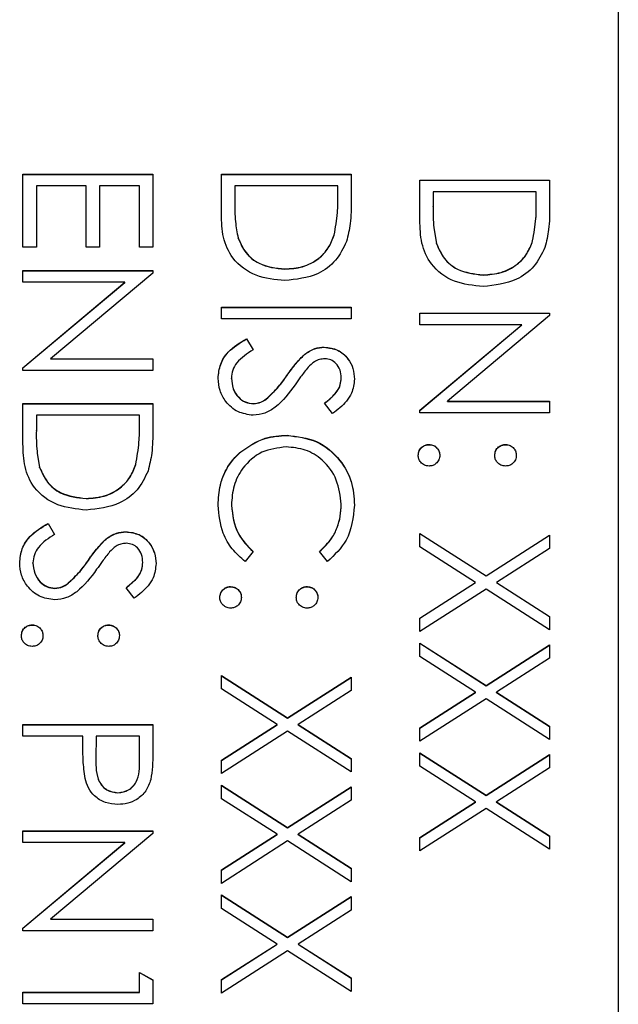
# Model space of a CAD drawing. Header units: millimetres. Extents: x 450 to 3165, y 25 to 2541.
# Tile 15 of 27: x 2971 to 2979, y 1207 to 1220. Entities that reach past the tile are written whole.
import ezdxf

# ---------------------------------------------------------------- set-up
doc = ezdxf.new("R2010")
doc.units = ezdxf.units.MM

msp = doc.modelspace()

# ---------------------------------------------------------------- linework, layer by layer
at = {"color": 7, "linetype": 'Continuous', "lineweight": 25}
for p, q in [((2979.036, 1246.071), (2979.036, 1186.093)), ((2971.236, 1217.205), (2971.236, 1218.163)), ((2971.236, 1218.163), (2972.936, 1218.163)), ((2972.936, 1218.163), (2972.936, 1217.205)), ((2973.836, 1218.163), (2975.536, 1218.163)), ((2973.836, 1217.637), (2973.836, 1218.163)), ((2975.536, 1218.163), (2975.536, 1217.82)), ((2971.236, 1218.161), (2972.936, 1218.161)), ((2973.836, 1218.161), (2975.536, 1218.161)), ((2976.436, 1218.086), (2978.136, 1218.086)), ((2976.436, 1217.56), (2976.436, 1218.086)), ((2976.436, 1218.083), (2978.136, 1218.083)), ((2978.136, 1218.086), (2978.136, 1217.743)), ((2971.411, 1218.011), (2971.411, 1217.205)), ((2972.065, 1218.011), (2971.411, 1218.011)), ((2972.065, 1217.205), (2972.065, 1218.011)), ((2972.239, 1218.011), (2972.239, 1217.205)), ((2972.762, 1218.011), (2972.239, 1218.011)), ((2972.762, 1217.205), (2972.762, 1218.011)), ((2974.011, 1218.011), (2974.011, 1217.816)), ((2975.362, 1218.011), (2974.011, 1218.011)), ((2975.362, 1217.891), (2975.362, 1218.011)), ((2976.611, 1217.934), (2976.611, 1217.739)), ((2977.962, 1217.934), (2976.611, 1217.934)), ((2977.962, 1217.814), (2977.962, 1217.934)), ((2974.011, 1217.813), (2974.011, 1217.816)), ((2975.362, 1217.889), (2975.362, 1217.891)), ((2977.962, 1217.811), (2977.962, 1217.814)), ((2976.611, 1217.736), (2976.611, 1217.739)), ((2974.054, 1217.327), (2974.054, 1217.33)), ((2975.314, 1217.366), (2975.314, 1217.369)), ((2977.914, 1217.289), (2977.914, 1217.292)), ((2971.411, 1217.205), (2971.236, 1217.205)), ((2972.239, 1217.205), (2972.065, 1217.205)), ((2972.936, 1217.205), (2972.762, 1217.205)), ((2976.654, 1217.25), (2976.654, 1217.253)), ((2971.236, 1216.9), (2972.936, 1216.9)), ((2971.236, 1216.747), (2971.236, 1216.9)), ((2971.236, 1216.897), (2972.936, 1216.897)), ((2972.936, 1216.9), (2972.936, 1216.868)), ((2974.665, 1216.919), (2974.665, 1216.921)), ((2972.571, 1216.747), (2971.236, 1216.747)), ((2971.236, 1215.627), (2972.571, 1216.747)), ((2971.236, 1215.624), (2972.571, 1216.744)), ((2972.936, 1216.868), (2971.598, 1215.745)), ((2972.571, 1216.744), (2972.571, 1216.747)), ((2977.265, 1216.842), (2977.265, 1216.844)), ((2973.836, 1216.268), (2973.836, 1216.42)), ((2973.836, 1216.42), (2975.536, 1216.42)), ((2973.836, 1216.418), (2975.536, 1216.418)), ((2975.536, 1216.42), (2975.536, 1216.268)), ((2975.536, 1216.268), (2973.836, 1216.268)), ((2976.436, 1216.343), (2978.136, 1216.343)), ((2976.436, 1216.191), (2976.436, 1216.343)), ((2976.436, 1216.341), (2978.136, 1216.341)), ((2978.136, 1216.311), (2976.798, 1215.189)), ((2978.136, 1216.343), (2978.136, 1216.311)), ((2977.771, 1216.191), (2976.436, 1216.191)), ((2976.436, 1215.071), (2977.771, 1216.191)), ((2976.436, 1215.068), (2977.771, 1216.188)), ((2977.771, 1216.188), (2977.771, 1216.191)), ((2974.164, 1216.006), (2974.25, 1215.863)), ((2974.164, 1216.004), (2974.164, 1216.006)), ((2974.164, 1216.004), (2974.25, 1215.86)), ((2975.183, 1215.895), (2975.183, 1215.897)), ((2971.598, 1215.745), (2972.936, 1215.745)), ((2971.598, 1215.742), (2971.598, 1215.745)), ((2971.598, 1215.742), (2972.936, 1215.742)), ((2972.936, 1215.745), (2972.936, 1215.592)), ((2974.924, 1215.8), (2974.924, 1215.802)), ((2971.236, 1215.592), (2971.236, 1215.627)), ((2972.936, 1215.592), (2971.236, 1215.592)), ((2973.967, 1215.487), (2973.967, 1215.49)), ((2974.693, 1215.521), (2974.693, 1215.524)), ((2975.406, 1215.493), (2975.406, 1215.496)), ((2974.422, 1215.215), (2974.422, 1215.218)), ((2971.236, 1215.157), (2972.936, 1215.157)), ((2971.236, 1214.63), (2971.236, 1215.157)), ((2971.236, 1215.154), (2972.936, 1215.154)), ((2972.936, 1215.157), (2972.936, 1214.813)), ((2974.255, 1215.154), (2974.255, 1215.157)), ((2975.292, 1215.026), (2975.188, 1215.164)), ((2976.436, 1215.036), (2976.436, 1215.071)), ((2976.798, 1215.189), (2978.136, 1215.189)), ((2976.798, 1215.186), (2976.798, 1215.189)), ((2976.798, 1215.186), (2978.136, 1215.186)), ((2978.136, 1215.189), (2978.136, 1215.036)), ((2971.411, 1215.004), (2971.411, 1214.809)), ((2972.762, 1215.004), (2971.411, 1215.004)), ((2972.762, 1214.885), (2972.762, 1215.004)), ((2978.136, 1215.036), (2976.436, 1215.036)), ((2971.411, 1214.806), (2971.411, 1214.809)), ((2972.762, 1214.882), (2972.762, 1214.885)), ((2974.696, 1214.74), (2974.696, 1214.743)), ((2976.556, 1214.619), (2976.556, 1214.622)), ((2977.559, 1214.619), (2977.559, 1214.622)), ((2974.09, 1214.524), (2974.09, 1214.527)), ((2971.454, 1214.321), (2971.454, 1214.323)), ((2972.714, 1214.36), (2972.714, 1214.362)), ((2972.065, 1213.912), (2972.065, 1213.915)), ((2973.967, 1213.825), (2973.967, 1213.827)), ((2975.406, 1213.835), (2975.406, 1213.838)), ((2971.564, 1213.588), (2971.65, 1213.444)), ((2971.564, 1213.585), (2971.564, 1213.588)), ((2971.564, 1213.585), (2971.65, 1213.442)), ((2972.583, 1213.476), (2972.583, 1213.479)), ((2976.436, 1213.456), (2977.303, 1212.902)), ((2976.436, 1213.28), (2976.436, 1213.456)), ((2976.436, 1213.454), (2977.303, 1212.899)), ((2977.303, 1212.902), (2978.136, 1213.435)), ((2977.303, 1212.899), (2978.136, 1213.432)), ((2978.136, 1213.435), (2978.136, 1213.259)), ((2972.324, 1213.381), (2972.324, 1213.384)), ((2977.166, 1212.814), (2976.436, 1213.28)), ((2974.25, 1213.22), (2974.149, 1213.087)), ((2975.224, 1213.087), (2975.122, 1213.22)), ((2978.136, 1213.259), (2977.441, 1212.814)), ((2971.367, 1213.068), (2971.367, 1213.071)), ((2972.093, 1213.103), (2972.093, 1213.106)), ((2972.806, 1213.075), (2972.806, 1213.077)), ((2977.303, 1212.899), (2977.303, 1212.902)), ((2971.822, 1212.796), (2971.822, 1212.799)), ((2972.692, 1212.608), (2972.588, 1212.745)), ((2973.956, 1212.757), (2973.956, 1212.76)), ((2974.959, 1212.757), (2974.959, 1212.76)), ((2976.436, 1212.347), (2977.166, 1212.814)), ((2976.436, 1212.344), (2977.166, 1212.811)), ((2977.166, 1212.811), (2977.166, 1212.814)), ((2977.441, 1212.814), (2978.136, 1212.369)), ((2977.441, 1212.811), (2977.441, 1212.814)), ((2977.441, 1212.811), (2978.136, 1212.366)), ((2971.655, 1212.736), (2971.655, 1212.738)), ((2977.303, 1212.726), (2976.436, 1212.171)), ((2978.136, 1212.193), (2977.303, 1212.726)), ((2978.136, 1212.369), (2978.136, 1212.193)), ((2971.356, 1212.256), (2971.356, 1212.259)), ((2972.359, 1212.256), (2972.359, 1212.259)), ((2976.436, 1212.171), (2976.436, 1212.347)), ((2976.436, 1212.019), (2977.303, 1211.464)), ((2976.436, 1211.843), (2976.436, 1212.019)), ((2976.436, 1212.016), (2977.303, 1211.461)), ((2977.303, 1211.464), (2978.136, 1211.997)), ((2977.303, 1211.461), (2978.136, 1211.994)), ((2978.136, 1211.997), (2978.136, 1211.821)), ((2977.166, 1211.376), (2976.436, 1211.843)), ((2978.136, 1211.821), (2977.441, 1211.376)), ((2973.836, 1211.594), (2974.703, 1211.04)), ((2973.836, 1211.418), (2973.836, 1211.594)), ((2973.836, 1211.592), (2974.703, 1211.037)), ((2974.703, 1211.04), (2975.536, 1211.573)), ((2974.703, 1211.037), (2975.536, 1211.57)), ((2975.536, 1211.573), (2975.536, 1211.397)), ((2977.303, 1211.461), (2977.303, 1211.464)), ((2974.566, 1210.952), (2973.836, 1211.418)), ((2975.536, 1211.397), (2974.841, 1210.952)), ((2976.436, 1210.909), (2977.166, 1211.376)), ((2976.436, 1210.906), (2977.166, 1211.373)), ((2977.166, 1211.373), (2977.166, 1211.376)), ((2977.441, 1211.376), (2978.136, 1210.931)), ((2977.441, 1211.373), (2977.441, 1211.376)), ((2977.441, 1211.373), (2978.136, 1210.928)), ((2977.303, 1211.288), (2976.436, 1210.733)), ((2978.136, 1210.755), (2977.303, 1211.288)), ((2971.236, 1210.799), (2971.236, 1210.952)), ((2971.236, 1210.952), (2972.936, 1210.952)), ((2971.236, 1210.949), (2972.936, 1210.949)), ((2972.936, 1210.952), (2972.936, 1210.618)), ((2973.836, 1210.485), (2974.566, 1210.952)), ((2973.836, 1210.482), (2974.566, 1210.949)), ((2974.566, 1210.949), (2974.566, 1210.952)), ((2974.703, 1211.037), (2974.703, 1211.04)), ((2974.841, 1210.952), (2975.536, 1210.507)), ((2974.841, 1210.949), (2974.841, 1210.952)), ((2974.841, 1210.949), (2975.536, 1210.504)), ((2974.703, 1210.864), (2973.836, 1210.309)), ((2975.536, 1210.331), (2974.703, 1210.864)), ((2976.436, 1210.733), (2976.436, 1210.909)), ((2978.136, 1210.931), (2978.136, 1210.755)), ((2972.021, 1210.799), (2971.236, 1210.799)), ((2972.021, 1210.678), (2972.021, 1210.799)), ((2972.195, 1210.799), (2972.192, 1210.502)), ((2972.762, 1210.799), (2972.195, 1210.799)), ((2972.762, 1210.488), (2972.762, 1210.799)), ((2976.436, 1210.581), (2977.303, 1210.026)), ((2976.436, 1210.405), (2976.436, 1210.581)), ((2976.436, 1210.578), (2977.303, 1210.023)), ((2977.303, 1210.026), (2978.136, 1210.559)), ((2977.303, 1210.023), (2978.136, 1210.556)), ((2978.136, 1210.559), (2978.136, 1210.383)), ((2972.192, 1210.496), (2972.192, 1210.492)), ((2972.762, 1210.486), (2972.762, 1210.488)), ((2973.836, 1210.309), (2973.836, 1210.485)), ((2975.536, 1210.507), (2975.536, 1210.331)), ((2977.166, 1209.938), (2976.436, 1210.405)), ((2978.136, 1210.383), (2977.441, 1209.938)), ((2972.48, 1210.056), (2972.48, 1210.058)), ((2973.836, 1210.156), (2974.703, 1209.602)), ((2973.836, 1209.98), (2973.836, 1210.156)), ((2973.836, 1210.154), (2974.703, 1209.599)), ((2974.703, 1209.602), (2975.536, 1210.135)), ((2974.703, 1209.599), (2975.536, 1210.132)), ((2975.536, 1210.135), (2975.536, 1209.959)), ((2974.566, 1209.514), (2973.836, 1209.98)), ((2975.536, 1209.959), (2974.841, 1209.514)), ((2976.436, 1209.471), (2977.166, 1209.938)), ((2976.436, 1209.468), (2977.166, 1209.935)), ((2977.166, 1209.935), (2977.166, 1209.938)), ((2977.303, 1210.023), (2977.303, 1210.026)), ((2977.441, 1209.938), (2978.136, 1209.493)), ((2977.441, 1209.935), (2977.441, 1209.938)), ((2977.441, 1209.935), (2978.136, 1209.49)), ((2977.303, 1209.85), (2976.436, 1209.295)), ((2978.136, 1209.317), (2977.303, 1209.85)), ((2971.236, 1209.557), (2972.936, 1209.557)), ((2971.236, 1209.405), (2971.236, 1209.557)), ((2971.236, 1209.555), (2972.936, 1209.555)), ((2972.936, 1209.525), (2971.598, 1208.403)), ((2972.936, 1209.557), (2972.936, 1209.525)), ((2974.703, 1209.599), (2974.703, 1209.602)), ((2972.571, 1209.405), (2971.236, 1209.405)), ((2971.236, 1208.285), (2972.571, 1209.405)), ((2971.236, 1208.282), (2972.571, 1209.402)), ((2972.571, 1209.402), (2972.571, 1209.405)), ((2973.836, 1209.047), (2974.566, 1209.514)), ((2973.836, 1209.044), (2974.566, 1209.511)), ((2974.703, 1209.426), (2973.836, 1208.871)), ((2974.566, 1209.511), (2974.566, 1209.514)), ((2975.536, 1208.893), (2974.703, 1209.426)), ((2974.841, 1209.514), (2975.536, 1209.069)), ((2974.841, 1209.511), (2974.841, 1209.514)), ((2974.841, 1209.511), (2975.536, 1209.066)), ((2976.436, 1209.295), (2976.436, 1209.471)), ((2978.136, 1209.493), (2978.136, 1209.317)), ((2973.836, 1208.871), (2973.836, 1209.047)), ((2975.536, 1209.069), (2975.536, 1208.893)), ((2973.836, 1208.719), (2974.703, 1208.164)), ((2973.836, 1208.543), (2973.836, 1208.719)), ((2973.836, 1208.716), (2974.703, 1208.161)), ((2974.703, 1208.164), (2975.536, 1208.697)), ((2974.703, 1208.161), (2975.536, 1208.694)), ((2975.536, 1208.697), (2975.536, 1208.521)), ((2974.566, 1208.076), (2973.836, 1208.543)), ((2975.536, 1208.521), (2974.841, 1208.076)), ((2971.598, 1208.403), (2972.936, 1208.403)), ((2971.598, 1208.4), (2971.598, 1208.403)), ((2971.598, 1208.4), (2972.936, 1208.4)), ((2972.936, 1208.403), (2972.936, 1208.25)), ((2971.236, 1208.25), (2971.236, 1208.285)), ((2972.936, 1208.25), (2971.236, 1208.25)), ((2974.703, 1208.161), (2974.703, 1208.164)), ((2973.836, 1207.609), (2974.566, 1208.076)), ((2973.836, 1207.606), (2974.566, 1208.073)), ((2974.703, 1207.988), (2973.836, 1207.433)), ((2974.566, 1208.073), (2974.566, 1208.076)), ((2975.536, 1207.455), (2974.703, 1207.988)), ((2974.841, 1208.076), (2975.536, 1207.631)), ((2974.841, 1208.073), (2974.841, 1208.076)), ((2974.841, 1208.073), (2975.536, 1207.628)), ((2972.762, 1207.444), (2972.762, 1207.705)), ((2972.762, 1207.705), (2972.936, 1207.606)), ((2972.762, 1207.703), (2972.936, 1207.603)), ((2972.936, 1207.606), (2972.936, 1207.292)), ((2973.836, 1207.433), (2973.836, 1207.609)), ((2975.536, 1207.631), (2975.536, 1207.455)), ((2971.236, 1207.444), (2972.762, 1207.444)), ((2971.236, 1207.292), (2971.236, 1207.444)), ((2971.236, 1207.441), (2972.762, 1207.441)), ((2972.762, 1207.441), (2972.762, 1207.444)), ((2972.936, 1207.292), (2971.236, 1207.292))]:
    msp.add_line(p, q, dxfattribs=at)
for points, knots in [([(2974.011, 1217.816), (2974.01, 1217.724), (2974.01, 1217.561), (2974.041, 1217.4), (2974.054, 1217.33)], [0, 0, 0, 0, 0.560426, 1, 1, 1, 1]), ([(2974.011, 1217.813), (2974.01, 1217.721), (2974.01, 1217.558), (2974.041, 1217.398), (2974.054, 1217.327)], [0, 0, 0, 0, 0.560426, 1, 1, 1, 1]), ([(2975.314, 1217.369), (2975.331, 1217.466), (2975.362, 1217.639), (2975.362, 1217.814), (2975.362, 1217.891)], [0, 0, 0, 0, 0.559542, 1, 1, 1, 1]), ([(2975.314, 1217.366), (2975.331, 1217.463), (2975.362, 1217.636), (2975.362, 1217.811), (2975.362, 1217.889)], [0, 0, 0, 0, 0.559542, 1, 1, 1, 1]), ([(2975.536, 1217.82), (2975.536, 1217.718), (2975.536, 1217.536), (2975.494, 1217.359), (2975.475, 1217.281)], [0, 0, 0, 0, 0.560445, 1, 1, 1, 1]), ([(2977.914, 1217.292), (2977.931, 1217.389), (2977.962, 1217.562), (2977.962, 1217.737), (2977.962, 1217.814)], [0, 0, 0, 0, 0.559542, 1, 1, 1, 1]), ([(2977.914, 1217.289), (2977.931, 1217.386), (2977.962, 1217.559), (2977.962, 1217.734), (2977.962, 1217.811)], [0, 0, 0, 0, 0.559542, 1, 1, 1, 1]), ([(2976.611, 1217.739), (2976.61, 1217.647), (2976.61, 1217.484), (2976.641, 1217.323), (2976.654, 1217.253)], [0, 0, 0, 0, 0.560426, 1, 1, 1, 1]), ([(2976.611, 1217.736), (2976.61, 1217.644), (2976.61, 1217.481), (2976.641, 1217.321), (2976.654, 1217.25)], [0, 0, 0, 0, 0.560426, 1, 1, 1, 1]), ([(2978.136, 1217.743), (2978.136, 1217.641), (2978.136, 1217.459), (2978.094, 1217.282), (2978.075, 1217.204)], [0, 0, 0, 0, 0.560445, 1, 1, 1, 1]), ([(2974.665, 1216.769), (2974.537, 1216.781), (2974.282, 1216.806), (2973.978, 1217.026), (2973.845, 1217.336), (2973.839, 1217.536), (2973.836, 1217.637)], [0, 0, 0, 0, 0.280124, 0.559248, 0.778837, 1, 1, 1, 1]), ([(2977.265, 1216.692), (2977.137, 1216.704), (2976.882, 1216.729), (2976.578, 1216.949), (2976.445, 1217.259), (2976.439, 1217.459), (2976.436, 1217.56)], [0, 0, 0, 0, 0.280124, 0.559248, 0.778837, 1, 1, 1, 1]), ([(2974.054, 1217.33), (2974.084, 1217.262), (2974.143, 1217.126), (2974.358, 1216.955), (2974.549, 1216.934), (2974.665, 1216.921)], [0, 0, 0, 0, 0.280536, 0.561015, 1, 1, 1, 1]), ([(2974.054, 1217.327), (2974.084, 1217.259), (2974.143, 1217.124), (2974.358, 1216.953), (2974.549, 1216.931), (2974.665, 1216.919)], [0, 0, 0, 0, 0.280536, 0.561015, 1, 1, 1, 1]), ([(2974.665, 1216.921), (2974.745, 1216.927), (2974.904, 1216.938), (2975.104, 1217.043), (2975.247, 1217.193), (2975.292, 1217.31), (2975.314, 1217.369)], [0, 0, 0, 0, 0.280178, 0.559765, 0.779797, 1, 1, 1, 1]), ([(2974.665, 1216.919), (2974.745, 1216.924), (2974.904, 1216.935), (2975.104, 1217.041), (2975.247, 1217.191), (2975.292, 1217.308), (2975.314, 1217.366)], [0, 0, 0, 0, 0.280178, 0.559765, 0.779797, 1, 1, 1, 1]), ([(2975.475, 1217.281), (2975.433, 1217.194), (2975.349, 1217.021), (2975.063, 1216.811), (2974.816, 1216.785), (2974.665, 1216.769)], [0, 0, 0, 0, 0.280264, 0.560715, 1, 1, 1, 1]), ([(2977.265, 1216.844), (2977.345, 1216.85), (2977.504, 1216.861), (2977.704, 1216.966), (2977.847, 1217.116), (2977.892, 1217.233), (2977.914, 1217.292)], [0, 0, 0, 0, 0.2801784, 0.5597646, 0.7797967, 1, 1, 1, 1]), ([(2977.265, 1216.842), (2977.345, 1216.847), (2977.504, 1216.858), (2977.704, 1216.964), (2977.847, 1217.114), (2977.892, 1217.231), (2977.914, 1217.289)], [0, 0, 0, 0, 0.280178, 0.559765, 0.779797, 1, 1, 1, 1]), ([(2976.654, 1217.253), (2976.684, 1217.185), (2976.743, 1217.049), (2976.958, 1216.878), (2977.149, 1216.857), (2977.265, 1216.844)], [0, 0, 0, 0, 0.280536, 0.561015, 1, 1, 1, 1]), ([(2976.654, 1217.25), (2976.684, 1217.182), (2976.743, 1217.047), (2976.958, 1216.875), (2977.149, 1216.854), (2977.265, 1216.842)], [0, 0, 0, 0, 0.280536, 0.561015, 1, 1, 1, 1]), ([(2978.075, 1217.204), (2978.033, 1217.117), (2977.949, 1216.944), (2977.663, 1216.734), (2977.416, 1216.708), (2977.265, 1216.692)], [0, 0, 0, 0, 0.280264, 0.560715, 1, 1, 1, 1]), ([(2973.793, 1215.49), (2973.799, 1215.552), (2973.812, 1215.678), (2973.94, 1215.872), (2974.079, 1215.955), (2974.164, 1216.006)], [0, 0, 0, 0, 0.27988, 0.559666, 1, 1, 1, 1]), ([(2973.793, 1215.487), (2973.799, 1215.55), (2973.812, 1215.675), (2973.94, 1215.869), (2974.079, 1215.953), (2974.164, 1216.004)], [0, 0, 0, 0, 0.2798798, 0.5596658, 1, 1, 1, 1]), ([(2974.25, 1215.863), (2974.173, 1215.812), (2974.065, 1215.742), (2973.978, 1215.598), (2973.971, 1215.526), (2973.967, 1215.49)], [0, 0, 0, 0, 0.559321, 0.779782, 1, 1, 1, 1]), ([(2974.924, 1215.802), (2974.968, 1215.832), (2975.047, 1215.886), (2975.142, 1215.894), (2975.183, 1215.897)], [0, 0, 0, 0, 0.55984, 1, 1, 1, 1]), ([(2974.924, 1215.8), (2974.968, 1215.83), (2975.047, 1215.883), (2975.142, 1215.891), (2975.183, 1215.895)], [0, 0, 0, 0, 0.55984, 1, 1, 1, 1]), ([(2975.183, 1215.897), (2975.244, 1215.89), (2975.364, 1215.875), (2975.495, 1215.759), (2975.568, 1215.62), (2975.576, 1215.526), (2975.58, 1215.479)], [0, 0, 0, 0, 0.2795526, 0.5587984, 0.7793777, 1, 1, 1, 1]), ([(2975.183, 1215.895), (2975.244, 1215.887), (2975.364, 1215.873), (2975.495, 1215.757), (2975.568, 1215.618), (2975.576, 1215.523), (2975.58, 1215.476)], [0, 0, 0, 0, 0.2795526, 0.5587984, 0.7793777, 1, 1, 1, 1]), ([(2974.693, 1215.524), (2974.732, 1215.579), (2974.802, 1215.678), (2974.887, 1215.764), (2974.924, 1215.802)], [0, 0, 0, 0, 0.560413, 1, 1, 1, 1]), ([(2974.693, 1215.521), (2974.732, 1215.577), (2974.802, 1215.675), (2974.887, 1215.762), (2974.924, 1215.8)], [0, 0, 0, 0, 0.560413, 1, 1, 1, 1]), ([(2975.19, 1215.745), (2975.167, 1215.743), (2975.119, 1215.739), (2975.041, 1215.702), (2974.997, 1215.659), (2974.971, 1215.633)], [0, 0, 0, 0, 0.279946, 0.559774, 1, 1, 1, 1]), ([(2975.406, 1215.496), (2975.403, 1215.53), (2975.398, 1215.599), (2975.345, 1215.682), (2975.272, 1215.737), (2975.218, 1215.742), (2975.19, 1215.745)], [0, 0, 0, 0, 0.280274, 0.559931, 0.77992, 1, 1, 1, 1]), ([(2974.971, 1215.633), (2974.938, 1215.591), (2974.88, 1215.516), (2974.825, 1215.439), (2974.801, 1215.404)], [0, 0, 0, 0, 0.559906, 1, 1, 1, 1]), ([(2974.253, 1215.004), (2974.183, 1215.014), (2974.044, 1215.033), (2973.896, 1215.168), (2973.806, 1215.325), (2973.797, 1215.435), (2973.793, 1215.49)], [0, 0, 0, 0, 0.279183, 0.559085, 0.779446, 1, 1, 1, 1]), ([(2973.967, 1215.49), (2973.972, 1215.444), (2973.981, 1215.353), (2974.05, 1215.241), (2974.148, 1215.17), (2974.219, 1215.161), (2974.255, 1215.157)], [0, 0, 0, 0, 0.280276, 0.560148, 0.780153, 1, 1, 1, 1]), ([(2973.967, 1215.487), (2973.972, 1215.441), (2973.981, 1215.35), (2974.05, 1215.238), (2974.148, 1215.167), (2974.219, 1215.158), (2974.255, 1215.154)], [0, 0, 0, 0, 0.2802764, 0.5601478, 0.7801531, 1, 1, 1, 1]), ([(2974.422, 1215.218), (2974.478, 1215.27), (2974.578, 1215.363), (2974.658, 1215.475), (2974.693, 1215.524)], [0, 0, 0, 0, 0.559496, 1, 1, 1, 1]), ([(2974.422, 1215.215), (2974.478, 1215.267), (2974.578, 1215.361), (2974.658, 1215.472), (2974.693, 1215.521)], [0, 0, 0, 0, 0.559496, 1, 1, 1, 1]), ([(2975.188, 1215.164), (2975.224, 1215.193), (2975.284, 1215.241), (2975.357, 1215.321), (2975.399, 1215.405), (2975.403, 1215.465), (2975.406, 1215.496)], [0, 0, 0, 0, 0.340409, 0.560482, 0.78018, 1, 1, 1, 1]), ([(2975.188, 1215.161), (2975.224, 1215.19), (2975.284, 1215.239), (2975.357, 1215.319), (2975.399, 1215.402), (2975.403, 1215.463), (2975.406, 1215.493)], [0, 0, 0, 0, 0.340409, 0.560482, 0.78018, 1, 1, 1, 1]), ([(2975.58, 1215.479), (2975.572, 1215.415), (2975.56, 1215.31), (2975.478, 1215.187), (2975.391, 1215.1), (2975.325, 1215.051), (2975.292, 1215.026)], [0, 0, 0, 0, 0.338729, 0.558835, 0.779344, 1, 1, 1, 1]), ([(2974.801, 1215.404), (2974.723, 1215.298), (2974.613, 1215.15), (2974.408, 1215.023), (2974.305, 1215.01), (2974.253, 1215.004)], [0, 0, 0, 0, 0.5601154, 0.7802838, 1, 1, 1, 1]), ([(2974.255, 1215.157), (2974.289, 1215.161), (2974.35, 1215.168), (2974.4, 1215.202), (2974.422, 1215.218)], [0, 0, 0, 0, 0.55899, 1, 1, 1, 1]), ([(2974.255, 1215.154), (2974.289, 1215.158), (2974.35, 1215.166), (2974.4, 1215.2), (2974.422, 1215.215)], [0, 0, 0, 0, 0.55899, 1, 1, 1, 1]), ([(2971.411, 1214.809), (2971.41, 1214.717), (2971.41, 1214.554), (2971.441, 1214.394), (2971.454, 1214.323)], [0, 0, 0, 0, 0.560426, 1, 1, 1, 1]), ([(2972.714, 1214.362), (2972.731, 1214.459), (2972.762, 1214.632), (2972.762, 1214.807), (2972.762, 1214.885)], [0, 0, 0, 0, 0.559542, 1, 1, 1, 1]), ([(2972.714, 1214.36), (2972.731, 1214.456), (2972.762, 1214.629), (2972.762, 1214.805), (2972.762, 1214.882)], [0, 0, 0, 0, 0.559542, 1, 1, 1, 1]), ([(2972.936, 1214.813), (2972.936, 1214.711), (2972.936, 1214.529), (2972.894, 1214.352), (2972.875, 1214.274)], [0, 0, 0, 0, 0.560445, 1, 1, 1, 1]), ([(2971.411, 1214.806), (2971.41, 1214.715), (2971.41, 1214.551), (2971.441, 1214.391), (2971.454, 1214.321)], [0, 0, 0, 0, 0.560426, 1, 1, 1, 1]), ([(2974.09, 1214.527), (2974.193, 1214.597), (2974.377, 1214.723), (2974.599, 1214.737), (2974.696, 1214.743)], [0, 0, 0, 0, 0.559029, 1, 1, 1, 1]), ([(2974.09, 1214.524), (2974.193, 1214.595), (2974.377, 1214.721), (2974.599, 1214.734), (2974.696, 1214.74)], [0, 0, 0, 0, 0.559029, 1, 1, 1, 1]), ([(2974.696, 1214.743), (2974.829, 1214.727), (2975.096, 1214.696), (2975.388, 1214.445), (2975.557, 1214.142), (2975.572, 1213.933), (2975.58, 1213.828)], [0, 0, 0, 0, 0.279512, 0.55908, 0.779374, 1, 1, 1, 1]), ([(2974.696, 1214.74), (2974.829, 1214.724), (2975.096, 1214.693), (2975.388, 1214.442), (2975.557, 1214.139), (2975.572, 1213.93), (2975.58, 1213.826)], [0, 0, 0, 0, 0.2795119, 0.5590796, 0.7793739, 1, 1, 1, 1]), ([(2972.065, 1213.762), (2971.937, 1213.775), (2971.682, 1213.799), (2971.378, 1214.02), (2971.245, 1214.329), (2971.239, 1214.529), (2971.236, 1214.63)], [0, 0, 0, 0, 0.280124, 0.559248, 0.778837, 1, 1, 1, 1]), ([(2974.685, 1214.59), (2974.575, 1214.577), (2974.355, 1214.551), (2974.118, 1214.338), (2973.985, 1214.086), (2973.973, 1213.914), (2973.967, 1213.827)], [0, 0, 0, 0, 0.279434, 0.558921, 0.779283, 1, 1, 1, 1]), ([(2975.406, 1213.838), (2975.393, 1213.946), (2975.368, 1214.163), (2975.184, 1214.416), (2974.941, 1214.567), (2974.77, 1214.582), (2974.685, 1214.59)], [0, 0, 0, 0, 0.279856, 0.559519, 0.779686, 1, 1, 1, 1]), ([(2976.415, 1214.48), (2976.417, 1214.501), (2976.422, 1214.543), (2976.461, 1214.589), (2976.507, 1214.617), (2976.54, 1214.621), (2976.556, 1214.622)], [0, 0, 0, 0, 0.279581, 0.559143, 0.779575, 1, 1, 1, 1]), ([(2976.415, 1214.478), (2976.417, 1214.499), (2976.422, 1214.54), (2976.461, 1214.586), (2976.507, 1214.615), (2976.54, 1214.618), (2976.556, 1214.619)], [0, 0, 0, 0, 0.279581, 0.559143, 0.779575, 1, 1, 1, 1]), ([(2976.556, 1214.622), (2976.577, 1214.62), (2976.619, 1214.615), (2976.665, 1214.576), (2976.694, 1214.53), (2976.696, 1214.497), (2976.698, 1214.48)], [0, 0, 0, 0, 0.279576, 0.559284, 0.779552, 1, 1, 1, 1]), ([(2976.556, 1214.619), (2976.577, 1214.617), (2976.619, 1214.612), (2976.665, 1214.573), (2976.694, 1214.527), (2976.696, 1214.494), (2976.698, 1214.478)], [0, 0, 0, 0, 0.279576, 0.559284, 0.779552, 1, 1, 1, 1]), ([(2977.417, 1214.48), (2977.42, 1214.501), (2977.424, 1214.543), (2977.463, 1214.589), (2977.51, 1214.618), (2977.542, 1214.621), (2977.559, 1214.622)], [0, 0, 0, 0, 0.279647, 0.559299, 0.779615, 1, 1, 1, 1]), ([(2977.417, 1214.478), (2977.42, 1214.499), (2977.424, 1214.54), (2977.463, 1214.587), (2977.51, 1214.615), (2977.542, 1214.618), (2977.559, 1214.619)], [0, 0, 0, 0, 0.2796468, 0.5592988, 0.7796148, 1, 1, 1, 1]), ([(2977.559, 1214.622), (2977.58, 1214.619), (2977.621, 1214.614), (2977.667, 1214.576), (2977.696, 1214.53), (2977.699, 1214.497), (2977.7, 1214.48)], [0, 0, 0, 0, 0.279585, 0.559454, 0.779697, 1, 1, 1, 1]), ([(2977.559, 1214.619), (2977.58, 1214.617), (2977.621, 1214.612), (2977.667, 1214.573), (2977.696, 1214.527), (2977.699, 1214.494), (2977.7, 1214.478)], [0, 0, 0, 0, 0.279585, 0.559454, 0.779697, 1, 1, 1, 1]), ([(2973.793, 1213.826), (2973.798, 1213.916), (2973.806, 1214.063), (2973.876, 1214.257), (2973.965, 1214.407), (2974.048, 1214.487), (2974.09, 1214.527)], [0, 0, 0, 0, 0.339838, 0.559927, 0.779959, 1, 1, 1, 1]), ([(2973.793, 1213.824), (2973.798, 1213.913), (2973.806, 1214.06), (2973.876, 1214.254), (2973.965, 1214.404), (2974.048, 1214.484), (2974.09, 1214.524)], [0, 0, 0, 0, 0.339838, 0.559927, 0.779959, 1, 1, 1, 1]), ([(2976.556, 1214.339), (2976.535, 1214.341), (2976.494, 1214.346), (2976.448, 1214.385), (2976.419, 1214.431), (2976.416, 1214.464), (2976.415, 1214.48)], [0, 0, 0, 0, 0.279469, 0.559358, 0.779674, 1, 1, 1, 1]), ([(2976.698, 1214.48), (2976.696, 1214.459), (2976.691, 1214.418), (2976.652, 1214.372), (2976.606, 1214.343), (2976.573, 1214.34), (2976.556, 1214.339)], [0, 0, 0, 0, 0.279602, 0.559212, 0.779475, 1, 1, 1, 1]), ([(2977.559, 1214.339), (2977.538, 1214.341), (2977.496, 1214.346), (2977.45, 1214.385), (2977.421, 1214.431), (2977.418, 1214.464), (2977.417, 1214.48)], [0, 0, 0, 0, 0.279517, 0.559326, 0.779544, 1, 1, 1, 1]), ([(2977.7, 1214.48), (2977.698, 1214.459), (2977.693, 1214.418), (2977.654, 1214.372), (2977.608, 1214.343), (2977.575, 1214.34), (2977.559, 1214.339)], [0, 0, 0, 0, 0.2796016, 0.559212, 0.7794752, 1, 1, 1, 1]), ([(2971.454, 1214.323), (2971.484, 1214.255), (2971.543, 1214.12), (2971.758, 1213.949), (2971.949, 1213.928), (2972.065, 1213.915)], [0, 0, 0, 0, 0.280536, 0.561015, 1, 1, 1, 1]), ([(2971.454, 1214.321), (2971.484, 1214.253), (2971.543, 1214.117), (2971.758, 1213.946), (2971.949, 1213.925), (2972.065, 1213.912)], [0, 0, 0, 0, 0.2805364, 0.5610151, 1, 1, 1, 1]), ([(2972.065, 1213.915), (2972.145, 1213.92), (2972.304, 1213.931), (2972.504, 1214.037), (2972.647, 1214.187), (2972.692, 1214.304), (2972.714, 1214.362)], [0, 0, 0, 0, 0.280178, 0.559765, 0.779797, 1, 1, 1, 1]), ([(2972.065, 1213.912), (2972.145, 1213.918), (2972.304, 1213.929), (2972.504, 1214.034), (2972.647, 1214.184), (2972.692, 1214.301), (2972.714, 1214.36)], [0, 0, 0, 0, 0.280178, 0.559765, 0.779797, 1, 1, 1, 1]), ([(2972.875, 1214.274), (2972.833, 1214.188), (2972.749, 1214.015), (2972.463, 1213.804), (2972.216, 1213.778), (2972.065, 1213.762)], [0, 0, 0, 0, 0.280264, 0.560715, 1, 1, 1, 1]), ([(2974.149, 1213.087), (2974.089, 1213.139), (2973.969, 1213.244), (2973.825, 1213.496), (2973.805, 1213.701), (2973.793, 1213.826)], [0, 0, 0, 0, 0.28041, 0.560795, 1, 1, 1, 1]), ([(2973.967, 1213.827), (2973.983, 1213.696), (2974.012, 1213.461), (2974.177, 1213.294), (2974.25, 1213.22)], [0, 0, 0, 0, 0.558772, 1, 1, 1, 1]), ([(2973.967, 1213.825), (2973.983, 1213.693), (2974.012, 1213.458), (2974.177, 1213.291), (2974.25, 1213.218)], [0, 0, 0, 0, 0.5587722, 1, 1, 1, 1]), ([(2975.122, 1213.22), (2975.18, 1213.276), (2975.276, 1213.367), (2975.356, 1213.533), (2975.399, 1213.683), (2975.403, 1213.786), (2975.406, 1213.838)], [0, 0, 0, 0, 0.339327, 0.559466, 0.779727, 1, 1, 1, 1]), ([(2975.122, 1213.218), (2975.18, 1213.273), (2975.276, 1213.365), (2975.356, 1213.531), (2975.399, 1213.68), (2975.403, 1213.783), (2975.406, 1213.835)], [0, 0, 0, 0, 0.3393271, 0.5594657, 0.7797271, 1, 1, 1, 1]), ([(2975.58, 1213.828), (2975.562, 1213.665), (2975.53, 1213.374), (2975.318, 1213.175), (2975.224, 1213.087)], [0, 0, 0, 0, 0.559517, 1, 1, 1, 1]), ([(2971.193, 1213.071), (2971.199, 1213.134), (2971.212, 1213.26), (2971.34, 1213.453), (2971.479, 1213.537), (2971.564, 1213.588)], [0, 0, 0, 0, 0.27988, 0.559666, 1, 1, 1, 1]), ([(2971.193, 1213.068), (2971.199, 1213.131), (2971.212, 1213.257), (2971.34, 1213.451), (2971.479, 1213.534), (2971.564, 1213.585)], [0, 0, 0, 0, 0.27988, 0.559666, 1, 1, 1, 1]), ([(2971.65, 1213.444), (2971.573, 1213.394), (2971.465, 1213.323), (2971.378, 1213.179), (2971.371, 1213.107), (2971.367, 1213.071)], [0, 0, 0, 0, 0.559321, 0.779782, 1, 1, 1, 1]), ([(2972.324, 1213.384), (2972.368, 1213.414), (2972.447, 1213.467), (2972.542, 1213.475), (2972.583, 1213.479)], [0, 0, 0, 0, 0.55984, 1, 1, 1, 1]), ([(2972.324, 1213.381), (2972.368, 1213.411), (2972.447, 1213.465), (2972.542, 1213.473), (2972.583, 1213.476)], [0, 0, 0, 0, 0.55984, 1, 1, 1, 1]), ([(2972.583, 1213.479), (2972.644, 1213.472), (2972.764, 1213.457), (2972.895, 1213.341), (2972.968, 1213.202), (2972.976, 1213.108), (2972.98, 1213.06)], [0, 0, 0, 0, 0.279553, 0.558798, 0.779378, 1, 1, 1, 1]), ([(2972.583, 1213.476), (2972.644, 1213.469), (2972.764, 1213.454), (2972.895, 1213.338), (2972.968, 1213.199), (2972.976, 1213.105), (2972.98, 1213.058)], [0, 0, 0, 0, 0.279553, 0.558798, 0.779378, 1, 1, 1, 1]), ([(2972.093, 1213.106), (2972.132, 1213.161), (2972.202, 1213.26), (2972.287, 1213.346), (2972.324, 1213.384)], [0, 0, 0, 0, 0.560413, 1, 1, 1, 1]), ([(2972.093, 1213.103), (2972.132, 1213.158), (2972.202, 1213.257), (2972.287, 1213.343), (2972.324, 1213.381)], [0, 0, 0, 0, 0.560413, 1, 1, 1, 1]), ([(2972.59, 1213.327), (2972.567, 1213.325), (2972.519, 1213.321), (2972.441, 1213.284), (2972.397, 1213.241), (2972.371, 1213.215)], [0, 0, 0, 0, 0.279946, 0.559774, 1, 1, 1, 1]), ([(2972.806, 1213.077), (2972.803, 1213.112), (2972.798, 1213.181), (2972.745, 1213.264), (2972.672, 1213.318), (2972.618, 1213.324), (2972.59, 1213.327)], [0, 0, 0, 0, 0.280274, 0.559931, 0.77992, 1, 1, 1, 1]), ([(2972.371, 1213.215), (2972.338, 1213.173), (2972.28, 1213.098), (2972.225, 1213.02), (2972.201, 1212.986)], [0, 0, 0, 0, 0.559906, 1, 1, 1, 1]), ([(2971.653, 1212.586), (2971.583, 1212.595), (2971.444, 1212.614), (2971.296, 1212.75), (2971.206, 1212.907), (2971.197, 1213.016), (2971.193, 1213.071)], [0, 0, 0, 0, 0.279183, 0.559085, 0.779446, 1, 1, 1, 1]), ([(2971.367, 1213.071), (2971.372, 1213.026), (2971.381, 1212.934), (2971.45, 1212.823), (2971.548, 1212.752), (2971.619, 1212.743), (2971.655, 1212.738)], [0, 0, 0, 0, 0.2802764, 0.5601478, 0.7801531, 1, 1, 1, 1]), ([(2971.367, 1213.068), (2971.372, 1213.023), (2971.381, 1212.932), (2971.45, 1212.82), (2971.548, 1212.749), (2971.619, 1212.74), (2971.655, 1212.736)], [0, 0, 0, 0, 0.280276, 0.560148, 0.780153, 1, 1, 1, 1]), ([(2971.822, 1212.799), (2971.878, 1212.852), (2971.978, 1212.945), (2972.058, 1213.057), (2972.093, 1213.106)], [0, 0, 0, 0, 0.559496, 1, 1, 1, 1]), ([(2971.822, 1212.796), (2971.878, 1212.849), (2971.978, 1212.942), (2972.058, 1213.054), (2972.093, 1213.103)], [0, 0, 0, 0, 0.5594958, 1, 1, 1, 1]), ([(2972.588, 1212.745), (2972.624, 1212.775), (2972.684, 1212.823), (2972.757, 1212.903), (2972.799, 1212.986), (2972.803, 1213.047), (2972.806, 1213.077)], [0, 0, 0, 0, 0.340409, 0.560482, 0.78018, 1, 1, 1, 1]), ([(2972.588, 1212.743), (2972.624, 1212.772), (2972.684, 1212.82), (2972.757, 1212.9), (2972.799, 1212.983), (2972.803, 1213.044), (2972.806, 1213.075)], [0, 0, 0, 0, 0.340409, 0.560482, 0.78018, 1, 1, 1, 1]), ([(2972.98, 1213.06), (2972.972, 1212.997), (2972.96, 1212.892), (2972.878, 1212.768), (2972.791, 1212.682), (2972.725, 1212.632), (2972.692, 1212.608)], [0, 0, 0, 0, 0.3387292, 0.5588354, 0.7793438, 1, 1, 1, 1]), ([(2972.201, 1212.986), (2972.123, 1212.88), (2972.013, 1212.731), (2971.808, 1212.605), (2971.705, 1212.592), (2971.653, 1212.586)], [0, 0, 0, 0, 0.560115, 0.780284, 1, 1, 1, 1]), ([(2971.655, 1212.738), (2971.689, 1212.742), (2971.75, 1212.75), (2971.8, 1212.784), (2971.822, 1212.799)], [0, 0, 0, 0, 0.5589902, 1, 1, 1, 1]), ([(2971.655, 1212.736), (2971.689, 1212.74), (2971.75, 1212.747), (2971.8, 1212.781), (2971.822, 1212.796)], [0, 0, 0, 0, 0.55899, 1, 1, 1, 1]), ([(2973.815, 1212.618), (2973.817, 1212.639), (2973.822, 1212.681), (2973.861, 1212.727), (2973.907, 1212.755), (2973.94, 1212.759), (2973.956, 1212.76)], [0, 0, 0, 0, 0.2795812, 0.5591432, 0.7795754, 1, 1, 1, 1]), ([(2973.815, 1212.616), (2973.817, 1212.637), (2973.822, 1212.678), (2973.861, 1212.724), (2973.907, 1212.753), (2973.94, 1212.756), (2973.956, 1212.757)], [0, 0, 0, 0, 0.279581, 0.559143, 0.779575, 1, 1, 1, 1]), ([(2973.956, 1212.76), (2973.977, 1212.758), (2974.019, 1212.753), (2974.065, 1212.714), (2974.094, 1212.668), (2974.096, 1212.635), (2974.098, 1212.618)], [0, 0, 0, 0, 0.279576, 0.559284, 0.779552, 1, 1, 1, 1]), ([(2973.956, 1212.757), (2973.977, 1212.755), (2974.019, 1212.75), (2974.065, 1212.711), (2974.094, 1212.665), (2974.096, 1212.632), (2974.098, 1212.616)], [0, 0, 0, 0, 0.2795762, 0.5592837, 0.7795524, 1, 1, 1, 1]), ([(2974.817, 1212.618), (2974.82, 1212.639), (2974.824, 1212.681), (2974.863, 1212.727), (2974.91, 1212.756), (2974.942, 1212.759), (2974.959, 1212.76)], [0, 0, 0, 0, 0.2796468, 0.5592988, 0.7796148, 1, 1, 1, 1]), ([(2974.817, 1212.616), (2974.82, 1212.637), (2974.824, 1212.678), (2974.863, 1212.725), (2974.91, 1212.753), (2974.942, 1212.756), (2974.959, 1212.757)], [0, 0, 0, 0, 0.279647, 0.559299, 0.779615, 1, 1, 1, 1]), ([(2974.959, 1212.76), (2974.98, 1212.757), (2975.021, 1212.752), (2975.067, 1212.714), (2975.096, 1212.668), (2975.099, 1212.635), (2975.1, 1212.618)], [0, 0, 0, 0, 0.2795852, 0.5594544, 0.7796968, 1, 1, 1, 1]), ([(2974.959, 1212.757), (2974.98, 1212.755), (2975.021, 1212.75), (2975.067, 1212.711), (2975.096, 1212.665), (2975.099, 1212.632), (2975.1, 1212.616)], [0, 0, 0, 0, 0.279585, 0.559454, 0.779697, 1, 1, 1, 1]), ([(2973.956, 1212.477), (2973.935, 1212.479), (2973.894, 1212.484), (2973.848, 1212.523), (2973.819, 1212.569), (2973.816, 1212.602), (2973.815, 1212.618)], [0, 0, 0, 0, 0.279469, 0.559358, 0.779674, 1, 1, 1, 1]), ([(2974.098, 1212.618), (2974.096, 1212.597), (2974.091, 1212.556), (2974.052, 1212.51), (2974.006, 1212.481), (2973.973, 1212.478), (2973.956, 1212.477)], [0, 0, 0, 0, 0.279602, 0.559212, 0.779475, 1, 1, 1, 1]), ([(2974.959, 1212.477), (2974.938, 1212.479), (2974.896, 1212.484), (2974.85, 1212.523), (2974.821, 1212.569), (2974.818, 1212.602), (2974.817, 1212.618)], [0, 0, 0, 0, 0.279517, 0.559326, 0.779544, 1, 1, 1, 1]), ([(2975.1, 1212.618), (2975.098, 1212.597), (2975.093, 1212.556), (2975.054, 1212.51), (2975.008, 1212.481), (2974.975, 1212.478), (2974.959, 1212.477)], [0, 0, 0, 0, 0.2796016, 0.559212, 0.7794752, 1, 1, 1, 1]), ([(2971.215, 1212.117), (2971.217, 1212.138), (2971.222, 1212.18), (2971.261, 1212.226), (2971.307, 1212.254), (2971.34, 1212.257), (2971.356, 1212.259)], [0, 0, 0, 0, 0.279581, 0.559143, 0.779575, 1, 1, 1, 1]), ([(2971.215, 1212.115), (2971.217, 1212.135), (2971.222, 1212.177), (2971.261, 1212.223), (2971.307, 1212.252), (2971.34, 1212.255), (2971.356, 1212.256)], [0, 0, 0, 0, 0.2795812, 0.5591432, 0.7795754, 1, 1, 1, 1]), ([(2971.356, 1212.259), (2971.377, 1212.256), (2971.419, 1212.251), (2971.465, 1212.213), (2971.494, 1212.167), (2971.496, 1212.134), (2971.498, 1212.117)], [0, 0, 0, 0, 0.279576, 0.559284, 0.779552, 1, 1, 1, 1]), ([(2971.356, 1212.256), (2971.377, 1212.254), (2971.419, 1212.249), (2971.465, 1212.21), (2971.494, 1212.164), (2971.496, 1212.131), (2971.498, 1212.115)], [0, 0, 0, 0, 0.279576, 0.559284, 0.779552, 1, 1, 1, 1]), ([(2972.217, 1212.117), (2972.22, 1212.138), (2972.224, 1212.18), (2972.263, 1212.226), (2972.31, 1212.255), (2972.342, 1212.257), (2972.359, 1212.259)], [0, 0, 0, 0, 0.279647, 0.559299, 0.779615, 1, 1, 1, 1]), ([(2972.217, 1212.115), (2972.22, 1212.136), (2972.224, 1212.177), (2972.263, 1212.223), (2972.31, 1212.252), (2972.342, 1212.255), (2972.359, 1212.256)], [0, 0, 0, 0, 0.279647, 0.559299, 0.779615, 1, 1, 1, 1]), ([(2972.359, 1212.259), (2972.38, 1212.256), (2972.421, 1212.251), (2972.467, 1212.213), (2972.496, 1212.166), (2972.499, 1212.134), (2972.5, 1212.117)], [0, 0, 0, 0, 0.279585, 0.559454, 0.779697, 1, 1, 1, 1]), ([(2972.359, 1212.256), (2972.38, 1212.254), (2972.421, 1212.248), (2972.467, 1212.21), (2972.496, 1212.164), (2972.499, 1212.131), (2972.5, 1212.115)], [0, 0, 0, 0, 0.279585, 0.559454, 0.779697, 1, 1, 1, 1]), ([(2971.356, 1211.976), (2971.335, 1211.978), (2971.294, 1211.983), (2971.248, 1212.022), (2971.219, 1212.068), (2971.216, 1212.101), (2971.215, 1212.117)], [0, 0, 0, 0, 0.279469, 0.559358, 0.779674, 1, 1, 1, 1]), ([(2971.498, 1212.117), (2971.496, 1212.096), (2971.491, 1212.054), (2971.452, 1212.009), (2971.406, 1211.98), (2971.373, 1211.977), (2971.356, 1211.976)], [0, 0, 0, 0, 0.2796016, 0.559212, 0.7794752, 1, 1, 1, 1]), ([(2972.359, 1211.976), (2972.338, 1211.978), (2972.296, 1211.983), (2972.25, 1212.022), (2972.221, 1212.068), (2972.218, 1212.101), (2972.217, 1212.117)], [0, 0, 0, 0, 0.2795175, 0.5593264, 0.7795441, 1, 1, 1, 1]), ([(2972.5, 1212.117), (2972.498, 1212.096), (2972.493, 1212.054), (2972.454, 1212.009), (2972.408, 1211.98), (2972.375, 1211.977), (2972.359, 1211.976)], [0, 0, 0, 0, 0.279602, 0.559212, 0.779475, 1, 1, 1, 1]), ([(2972.049, 1210.245), (2972.039, 1210.325), (2972.021, 1210.469), (2972.021, 1210.614), (2972.021, 1210.678)], [0, 0, 0, 0, 0.5596942, 1, 1, 1, 1]), ([(2972.936, 1210.618), (2972.937, 1210.546), (2972.937, 1210.416), (2972.919, 1210.288), (2972.911, 1210.231)], [0, 0, 0, 0, 0.560314, 1, 1, 1, 1]), ([(2972.192, 1210.502), (2972.191, 1210.398), (2972.191, 1210.269), (2972.276, 1210.143), (2972.354, 1210.078), (2972.429, 1210.066), (2972.48, 1210.058)], [0, 0, 0, 0, 0.499721, 0.62535, 0.751083, 1, 1, 1, 1]), ([(2972.192, 1210.499), (2972.191, 1210.395), (2972.191, 1210.266), (2972.276, 1210.14), (2972.354, 1210.075), (2972.429, 1210.063), (2972.48, 1210.056)], [0, 0, 0, 0, 0.499721, 0.62535, 0.751083, 1, 1, 1, 1]), ([(2972.48, 1210.058), (2972.528, 1210.066), (2972.602, 1210.078), (2972.679, 1210.14), (2972.765, 1210.26), (2972.763, 1210.387), (2972.762, 1210.488)], [0, 0, 0, 0, 0.248969, 0.374729, 0.500383, 1, 1, 1, 1]), ([(2972.48, 1210.056), (2972.528, 1210.063), (2972.602, 1210.075), (2972.679, 1210.138), (2972.765, 1210.258), (2972.763, 1210.384), (2972.762, 1210.486)], [0, 0, 0, 0, 0.248969, 0.374729, 0.500383, 1, 1, 1, 1]), ([(2972.48, 1209.906), (2972.424, 1209.91), (2972.312, 1209.918), (2972.176, 1210.003), (2972.088, 1210.119), (2972.062, 1210.203), (2972.049, 1210.245)], [0, 0, 0, 0, 0.280099, 0.559324, 0.779458, 1, 1, 1, 1]), ([(2972.911, 1210.231), (2972.892, 1210.18), (2972.855, 1210.077), (2972.74, 1209.97), (2972.609, 1209.913), (2972.523, 1209.908), (2972.48, 1209.906)], [0, 0, 0, 0, 0.279705, 0.559381, 0.779509, 1, 1, 1, 1])]:
    msp.add_open_spline(points, degree=3, knots=knots, dxfattribs=at)

doc.saveas('drawing.dxf')
